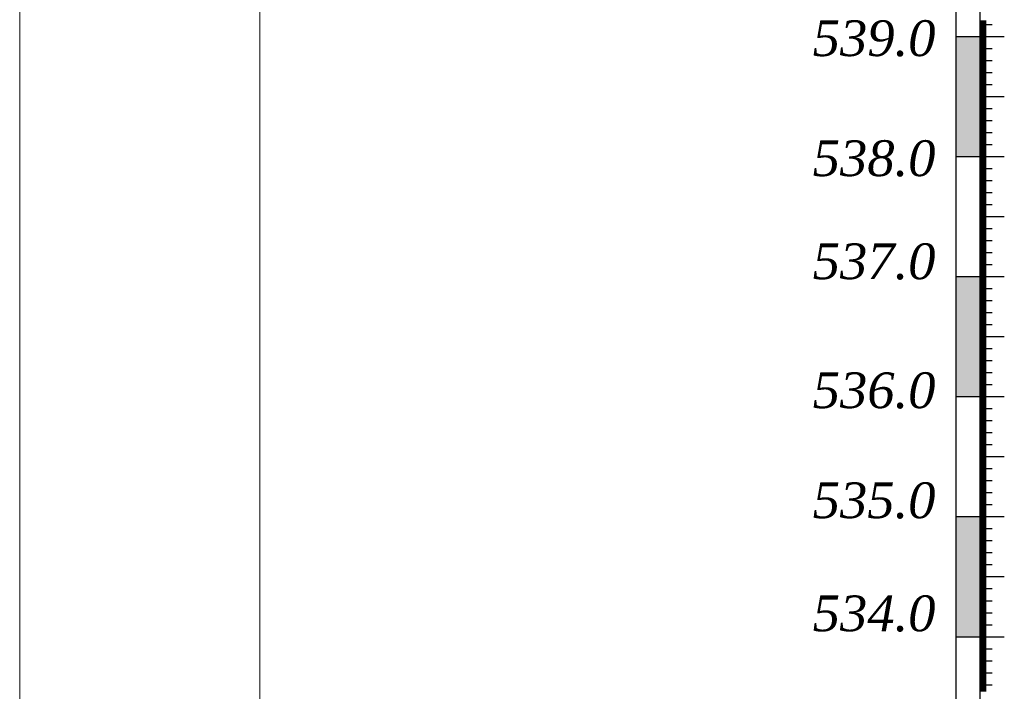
# Model space of a CAD drawing. Extents: x 0 to 362422, y 0 to 4201735.
# Tile 27 of 256: x 359902 to 359984, y 4197689 to 4197745. Entities that reach past the tile are written whole.
import ezdxf

# ---------------------------------------------------------------- set-up
doc = ezdxf.new("R2010")
doc.units = 0
doc.header["$LTSCALE"] = 0.5
doc.header["$MEASUREMENT"] = 0
doc.layers.add('(022) Возд. Линии', color=7, linetype='Continuous')
doc.layers.add('.', color=7, linetype='Continuous', lineweight=15)
doc.styles.add('ariac', font='ARIALN.TTF')

msp = doc.modelspace()

# ---------------------------------------------------------------- hatches: boundary and pattern name
at = {"layer": '.', "lineweight": 30}
h = msp.add_hatch(color=250, dxfattribs=at)
h.dxf.hatch_style = 1
h.set_gradient(color1=(51, 51, 51), color2=(214, 214, 214), tint=1)
h.paths.add_polyline_path([(359979.651, 4197733.779), (359981.651, 4197733.779), (359981.651, 4197743.779), (359979.651, 4197743.779)])
h = msp.add_hatch(color=250, dxfattribs=at)
h.dxf.hatch_style = 1
h.set_gradient(color1=(51, 51, 51), color2=(214, 214, 214), tint=1)
h.paths.add_polyline_path([(359979.651, 4197713.779), (359981.651, 4197713.779), (359981.651, 4197723.779), (359979.651, 4197723.779)])
h = msp.add_hatch(color=250, dxfattribs=at)
h.dxf.hatch_style = 1
h.set_gradient(color1=(51, 51, 51), color2=(214, 214, 214), tint=1)
h.paths.add_polyline_path([(359979.651, 4197693.779), (359981.651, 4197693.779), (359981.651, 4197703.779), (359979.651, 4197703.779)])

# ---------------------------------------------------------------- linework, layer by layer
at = {"layer": '(022) Возд. Линии', "color": 0, "lineweight": 25, "elevation": 1178.167, "flags": 128}
for points in [[(359979.651, 4197763.736), (359979.651, 4197553.822)], [(359981.651, 4197763.736), (359981.651, 4197553.822)]]:
    msp.add_lwpolyline(points, dxfattribs=at)
at = {"linetype": 'Continuous'}
for p, q in [((359981.651, 4197745.079, 1178.167), (359982.156, 4197745.079, 1178.167)), ((359981.651, 4197744.979, 1178.167), (359982.156, 4197744.979, 1178.167)), ((359981.651, 4197744.879, 1178.167), (359982.156, 4197744.879, 1178.167)), ((359981.651, 4197744.779, 1178.167), (359982.665, 4197744.779, 1178.167)), ((359981.651, 4197744.679, 1178.167), (359982.156, 4197744.679, 1178.167)), ((359981.651, 4197744.579, 1178.167), (359982.156, 4197744.579, 1178.167)), ((359981.651, 4197744.479, 1178.167), (359982.156, 4197744.479, 1178.167)), ((359981.651, 4197744.379, 1178.167), (359982.156, 4197744.379, 1178.167)), ((359981.651, 4197744.279, 1178.167), (359982.156, 4197744.279, 1178.167)), ((359981.651, 4197744.179, 1178.167), (359982.156, 4197744.179, 1178.167)), ((359981.651, 4197744.079, 1178.167), (359982.156, 4197744.079, 1178.167)), ((359979.651, 4197743.779, 1178.167), (359983.679, 4197743.779, 1178.167)), ((359981.651, 4197743.979, 1178.167), (359982.156, 4197743.979, 1178.167)), ((359981.651, 4197743.879, 1178.167), (359982.156, 4197743.879, 1178.167)), ((359981.651, 4197743.679, 1178.167), (359982.156, 4197743.679, 1178.167)), ((359981.651, 4197743.579, 1178.167), (359982.156, 4197743.579, 1178.167)), ((359981.651, 4197743.479, 1178.167), (359982.156, 4197743.479, 1178.167)), ((359981.651, 4197743.379, 1178.167), (359982.156, 4197743.379, 1178.167)), ((359981.651, 4197743.279, 1178.167), (359982.156, 4197743.279, 1178.167)), ((359981.651, 4197743.179, 1178.167), (359982.156, 4197743.179, 1178.167)), ((359981.651, 4197743.079, 1178.167), (359982.156, 4197743.079, 1178.167)), ((359981.651, 4197742.979, 1178.167), (359982.156, 4197742.979, 1178.167)), ((359981.651, 4197742.879, 1178.167), (359982.156, 4197742.879, 1178.167)), ((359981.651, 4197742.779, 1178.167), (359982.665, 4197742.779, 1178.167)), ((359981.651, 4197742.679, 1178.167), (359982.156, 4197742.679, 1178.167)), ((359981.651, 4197742.579, 1178.167), (359982.156, 4197742.579, 1178.167)), ((359981.651, 4197742.479, 1178.167), (359982.156, 4197742.479, 1178.167)), ((359981.651, 4197742.379, 1178.167), (359982.156, 4197742.379, 1178.167)), ((359981.651, 4197742.279, 1178.167), (359982.156, 4197742.279, 1178.167)), ((359981.651, 4197742.179, 1178.167), (359982.156, 4197742.179, 1178.167)), ((359981.651, 4197742.079, 1178.167), (359982.156, 4197742.079, 1178.167)), ((359981.651, 4197741.979, 1178.167), (359982.156, 4197741.979, 1178.167)), ((359981.651, 4197741.879, 1178.167), (359982.156, 4197741.879, 1178.167)), ((359981.651, 4197741.779, 1178.167), (359982.665, 4197741.779, 1178.167)), ((359981.651, 4197741.679, 1178.167), (359982.156, 4197741.679, 1178.167)), ((359981.651, 4197741.579, 1178.167), (359982.156, 4197741.579, 1178.167)), ((359981.651, 4197741.479, 1178.167), (359982.156, 4197741.479, 1178.167)), ((359981.651, 4197741.379, 1178.167), (359982.156, 4197741.379, 1178.167)), ((359981.651, 4197741.279, 1178.167), (359982.156, 4197741.279, 1178.167)), ((359981.651, 4197741.179, 1178.167), (359982.156, 4197741.179, 1178.167)), ((359981.651, 4197741.079, 1178.167), (359982.156, 4197741.079, 1178.167)), ((359981.651, 4197740.979, 1178.167), (359982.156, 4197740.979, 1178.167)), ((359981.651, 4197740.879, 1178.167), (359982.156, 4197740.879, 1178.167)), ((359981.651, 4197740.779, 1178.167), (359982.665, 4197740.779, 1178.167)), ((359981.651, 4197740.679, 1178.167), (359982.156, 4197740.679, 1178.167)), ((359981.651, 4197740.579, 1178.167), (359982.156, 4197740.579, 1178.167)), ((359981.651, 4197740.479, 1178.167), (359982.156, 4197740.479, 1178.167)), ((359981.651, 4197740.379, 1178.167), (359982.156, 4197740.379, 1178.167)), ((359981.651, 4197740.279, 1178.167), (359982.156, 4197740.279, 1178.167)), ((359981.651, 4197740.179, 1178.167), (359982.156, 4197740.179, 1178.167)), ((359981.651, 4197740.079, 1178.167), (359982.156, 4197740.079, 1178.167)), ((359981.651, 4197739.979, 1178.167), (359982.156, 4197739.979, 1178.167)), ((359981.651, 4197739.879, 1178.167), (359982.156, 4197739.879, 1178.167)), ((359981.651, 4197739.779, 1178.167), (359982.665, 4197739.779, 1178.167)), ((359981.651, 4197739.679, 1178.167), (359982.156, 4197739.679, 1178.167)), ((359981.651, 4197739.579, 1178.167), (359982.156, 4197739.579, 1178.167)), ((359981.651, 4197739.479, 1178.167), (359982.156, 4197739.479, 1178.167)), ((359981.651, 4197739.379, 1178.167), (359982.156, 4197739.379, 1178.167)), ((359981.651, 4197739.279, 1178.167), (359982.156, 4197739.279, 1178.167)), ((359981.651, 4197739.179, 1178.167), (359982.156, 4197739.179, 1178.167)), ((359981.651, 4197739.079, 1178.167), (359982.156, 4197739.079, 1178.167)), ((359981.651, 4197738.979, 1178.167), (359982.156, 4197738.979, 1178.167)), ((359981.651, 4197738.879, 1178.167), (359982.156, 4197738.879, 1178.167)), ((359981.651, 4197738.779, 1178.167), (359983.679, 4197738.779, 1178.167)), ((359981.651, 4197738.679, 1178.167), (359982.156, 4197738.679, 1178.167)), ((359981.651, 4197738.579, 1178.167), (359982.156, 4197738.579, 1178.167)), ((359981.651, 4197738.479, 1178.167), (359982.156, 4197738.479, 1178.167)), ((359981.651, 4197738.379, 1178.167), (359982.156, 4197738.379, 1178.167)), ((359981.651, 4197738.279, 1178.167), (359982.156, 4197738.279, 1178.167)), ((359981.651, 4197738.179, 1178.167), (359982.156, 4197738.179, 1178.167)), ((359981.651, 4197738.079, 1178.167), (359982.156, 4197738.079, 1178.167)), ((359981.651, 4197737.979, 1178.167), (359982.156, 4197737.979, 1178.167)), ((359981.651, 4197737.879, 1178.167), (359982.156, 4197737.879, 1178.167)), ((359981.651, 4197737.779, 1178.167), (359982.665, 4197737.779, 1178.167)), ((359981.651, 4197737.679, 1178.167), (359982.156, 4197737.679, 1178.167)), ((359981.651, 4197737.579, 1178.167), (359982.156, 4197737.579, 1178.167)), ((359981.651, 4197737.479, 1178.167), (359982.156, 4197737.479, 1178.167)), ((359981.651, 4197737.379, 1178.167), (359982.156, 4197737.379, 1178.167)), ((359981.651, 4197737.279, 1178.167), (359982.156, 4197737.279, 1178.167)), ((359981.651, 4197737.179, 1178.167), (359982.156, 4197737.179, 1178.167)), ((359981.651, 4197737.079, 1178.167), (359982.156, 4197737.079, 1178.167)), ((359981.651, 4197736.979, 1178.167), (359982.156, 4197736.979, 1178.167)), ((359981.651, 4197736.879, 1178.167), (359982.156, 4197736.879, 1178.167)), ((359981.651, 4197736.779, 1178.167), (359982.665, 4197736.779, 1178.167)), ((359981.651, 4197736.679, 1178.167), (359982.156, 4197736.679, 1178.167)), ((359981.651, 4197736.579, 1178.167), (359982.156, 4197736.579, 1178.167)), ((359981.651, 4197736.479, 1178.167), (359982.156, 4197736.479, 1178.167)), ((359981.651, 4197736.379, 1178.167), (359982.156, 4197736.379, 1178.167)), ((359981.651, 4197736.279, 1178.167), (359982.156, 4197736.279, 1178.167)), ((359981.651, 4197736.179, 1178.167), (359982.156, 4197736.179, 1178.167)), ((359981.651, 4197736.079, 1178.167), (359982.156, 4197736.079, 1178.167)), ((359981.651, 4197735.979, 1178.167), (359982.156, 4197735.979, 1178.167)), ((359981.651, 4197735.879, 1178.167), (359982.156, 4197735.879, 1178.167)), ((359981.651, 4197735.779, 1178.167), (359982.665, 4197735.779, 1178.167)), ((359981.651, 4197735.679, 1178.167), (359982.156, 4197735.679, 1178.167)), ((359981.651, 4197735.579, 1178.167), (359982.156, 4197735.579, 1178.167)), ((359981.651, 4197735.479, 1178.167), (359982.156, 4197735.479, 1178.167)), ((359981.651, 4197735.379, 1178.167), (359982.156, 4197735.379, 1178.167)), ((359981.651, 4197735.279, 1178.167), (359982.156, 4197735.279, 1178.167)), ((359981.651, 4197735.179, 1178.167), (359982.156, 4197735.179, 1178.167)), ((359981.651, 4197735.079, 1178.167), (359982.156, 4197735.079, 1178.167)), ((359981.651, 4197734.979, 1178.167), (359982.156, 4197734.979, 1178.167)), ((359981.651, 4197734.879, 1178.167), (359982.156, 4197734.879, 1178.167)), ((359981.651, 4197734.779, 1178.167), (359982.665, 4197734.779, 1178.167)), ((359981.651, 4197734.679, 1178.167), (359982.156, 4197734.679, 1178.167)), ((359981.651, 4197734.579, 1178.167), (359982.156, 4197734.579, 1178.167)), ((359981.651, 4197734.479, 1178.167), (359982.156, 4197734.479, 1178.167)), ((359981.651, 4197734.379, 1178.167), (359982.156, 4197734.379, 1178.167)), ((359981.651, 4197734.279, 1178.167), (359982.156, 4197734.279, 1178.167)), ((359981.651, 4197734.179, 1178.167), (359982.156, 4197734.179, 1178.167)), ((359979.651, 4197733.779, 1178.167), (359983.679, 4197733.779, 1178.167)), ((359981.651, 4197734.079, 1178.167), (359982.156, 4197734.079, 1178.167)), ((359981.651, 4197733.979, 1178.167), (359982.156, 4197733.979, 1178.167)), ((359981.651, 4197733.879, 1178.167), (359982.156, 4197733.879, 1178.167)), ((359981.651, 4197733.679, 1178.167), (359982.156, 4197733.679, 1178.167)), ((359981.651, 4197733.579, 1178.167), (359982.156, 4197733.579, 1178.167)), ((359981.651, 4197733.479, 1178.167), (359982.156, 4197733.479, 1178.167)), ((359981.651, 4197733.379, 1178.167), (359982.156, 4197733.379, 1178.167)), ((359981.651, 4197733.279, 1178.167), (359982.156, 4197733.279, 1178.167)), ((359981.651, 4197733.179, 1178.167), (359982.156, 4197733.179, 1178.167)), ((359981.651, 4197733.079, 1178.167), (359982.156, 4197733.079, 1178.167)), ((359981.651, 4197732.979, 1178.167), (359982.156, 4197732.979, 1178.167)), ((359981.651, 4197732.879, 1178.167), (359982.156, 4197732.879, 1178.167)), ((359981.651, 4197732.779, 1178.167), (359982.665, 4197732.779, 1178.167)), ((359981.651, 4197732.679, 1178.167), (359982.156, 4197732.679, 1178.167)), ((359981.651, 4197732.579, 1178.167), (359982.156, 4197732.579, 1178.167)), ((359981.651, 4197732.479, 1178.167), (359982.156, 4197732.479, 1178.167)), ((359981.651, 4197732.379, 1178.167), (359982.156, 4197732.379, 1178.167)), ((359981.651, 4197732.279, 1178.167), (359982.156, 4197732.279, 1178.167)), ((359981.651, 4197732.179, 1178.167), (359982.156, 4197732.179, 1178.167)), ((359981.651, 4197732.079, 1178.167), (359982.156, 4197732.079, 1178.167)), ((359981.651, 4197731.979, 1178.167), (359982.156, 4197731.979, 1178.167)), ((359981.651, 4197731.879, 1178.167), (359982.156, 4197731.879, 1178.167)), ((359981.651, 4197731.779, 1178.167), (359982.665, 4197731.779, 1178.167)), ((359981.651, 4197731.679, 1178.167), (359982.156, 4197731.679, 1178.167)), ((359981.651, 4197731.579, 1178.167), (359982.156, 4197731.579, 1178.167)), ((359981.651, 4197731.479, 1178.167), (359982.156, 4197731.479, 1178.167)), ((359981.651, 4197731.379, 1178.167), (359982.156, 4197731.379, 1178.167)), ((359981.651, 4197731.279, 1178.167), (359982.156, 4197731.279, 1178.167)), ((359981.651, 4197731.179, 1178.167), (359982.156, 4197731.179, 1178.167)), ((359981.651, 4197731.079, 1178.167), (359982.156, 4197731.079, 1178.167)), ((359981.651, 4197730.979, 1178.167), (359982.156, 4197730.979, 1178.167)), ((359981.651, 4197730.879, 1178.167), (359982.156, 4197730.879, 1178.167)), ((359981.651, 4197730.779, 1178.167), (359982.665, 4197730.779, 1178.167)), ((359981.651, 4197730.679, 1178.167), (359982.156, 4197730.679, 1178.167)), ((359981.651, 4197730.579, 1178.167), (359982.156, 4197730.579, 1178.167)), ((359981.651, 4197730.479, 1178.167), (359982.156, 4197730.479, 1178.167)), ((359981.651, 4197730.379, 1178.167), (359982.156, 4197730.379, 1178.167)), ((359981.651, 4197730.279, 1178.167), (359982.156, 4197730.279, 1178.167)), ((359981.651, 4197730.179, 1178.167), (359982.156, 4197730.179, 1178.167)), ((359981.651, 4197730.079, 1178.167), (359982.156, 4197730.079, 1178.167)), ((359981.651, 4197729.979, 1178.167), (359982.156, 4197729.979, 1178.167)), ((359981.651, 4197729.879, 1178.167), (359982.156, 4197729.879, 1178.167)), ((359981.651, 4197729.779, 1178.167), (359982.665, 4197729.779, 1178.167)), ((359981.651, 4197729.679, 1178.167), (359982.156, 4197729.679, 1178.167)), ((359981.651, 4197729.579, 1178.167), (359982.156, 4197729.579, 1178.167)), ((359981.651, 4197729.479, 1178.167), (359982.156, 4197729.479, 1178.167)), ((359981.651, 4197729.379, 1178.167), (359982.156, 4197729.379, 1178.167)), ((359981.651, 4197729.279, 1178.167), (359982.156, 4197729.279, 1178.167)), ((359981.651, 4197729.179, 1178.167), (359982.156, 4197729.179, 1178.167)), ((359981.651, 4197729.079, 1178.167), (359982.156, 4197729.079, 1178.167)), ((359981.651, 4197728.979, 1178.167), (359982.156, 4197728.979, 1178.167)), ((359981.651, 4197728.879, 1178.167), (359982.156, 4197728.879, 1178.167)), ((359981.651, 4197728.779, 1178.167), (359983.679, 4197728.779, 1178.167)), ((359981.651, 4197728.679, 1178.167), (359982.156, 4197728.679, 1178.167)), ((359981.651, 4197728.579, 1178.167), (359982.156, 4197728.579, 1178.167)), ((359981.651, 4197728.479, 1178.167), (359982.156, 4197728.479, 1178.167)), ((359981.651, 4197728.379, 1178.167), (359982.156, 4197728.379, 1178.167)), ((359981.651, 4197728.279, 1178.167), (359982.156, 4197728.279, 1178.167)), ((359981.651, 4197728.179, 1178.167), (359982.156, 4197728.179, 1178.167)), ((359981.651, 4197728.079, 1178.167), (359982.156, 4197728.079, 1178.167)), ((359981.651, 4197727.979, 1178.167), (359982.156, 4197727.979, 1178.167)), ((359981.651, 4197727.879, 1178.167), (359982.156, 4197727.879, 1178.167)), ((359981.651, 4197727.779, 1178.167), (359982.665, 4197727.779, 1178.167)), ((359981.651, 4197727.679, 1178.167), (359982.156, 4197727.679, 1178.167)), ((359981.651, 4197727.579, 1178.167), (359982.156, 4197727.579, 1178.167)), ((359981.651, 4197727.479, 1178.167), (359982.156, 4197727.479, 1178.167)), ((359981.651, 4197727.379, 1178.167), (359982.156, 4197727.379, 1178.167)), ((359981.651, 4197727.279, 1178.167), (359982.156, 4197727.279, 1178.167)), ((359981.651, 4197727.179, 1178.167), (359982.156, 4197727.179, 1178.167)), ((359981.651, 4197727.079, 1178.167), (359982.156, 4197727.079, 1178.167)), ((359981.651, 4197726.979, 1178.167), (359982.156, 4197726.979, 1178.167)), ((359981.651, 4197726.879, 1178.167), (359982.156, 4197726.879, 1178.167)), ((359981.651, 4197726.779, 1178.167), (359982.665, 4197726.779, 1178.167)), ((359981.651, 4197726.679, 1178.167), (359982.156, 4197726.679, 1178.167)), ((359981.651, 4197726.579, 1178.167), (359982.156, 4197726.579, 1178.167)), ((359981.651, 4197726.479, 1178.167), (359982.156, 4197726.479, 1178.167)), ((359981.651, 4197726.379, 1178.167), (359982.156, 4197726.379, 1178.167)), ((359981.651, 4197726.279, 1178.167), (359982.156, 4197726.279, 1178.167)), ((359981.651, 4197726.179, 1178.167), (359982.156, 4197726.179, 1178.167)), ((359981.651, 4197726.079, 1178.167), (359982.156, 4197726.079, 1178.167)), ((359981.651, 4197725.979, 1178.167), (359982.156, 4197725.979, 1178.167)), ((359981.651, 4197725.879, 1178.167), (359982.156, 4197725.879, 1178.167)), ((359981.651, 4197725.779, 1178.167), (359982.665, 4197725.779, 1178.167)), ((359981.651, 4197725.679, 1178.167), (359982.156, 4197725.679, 1178.167)), ((359981.651, 4197725.579, 1178.167), (359982.156, 4197725.579, 1178.167)), ((359981.651, 4197725.479, 1178.167), (359982.156, 4197725.479, 1178.167)), ((359981.651, 4197725.379, 1178.167), (359982.156, 4197725.379, 1178.167)), ((359981.651, 4197725.279, 1178.167), (359982.156, 4197725.279, 1178.167)), ((359981.651, 4197725.179, 1178.167), (359982.156, 4197725.179, 1178.167)), ((359981.651, 4197725.079, 1178.167), (359982.156, 4197725.079, 1178.167)), ((359981.651, 4197724.979, 1178.167), (359982.156, 4197724.979, 1178.167)), ((359981.651, 4197724.879, 1178.167), (359982.156, 4197724.879, 1178.167)), ((359981.651, 4197724.779, 1178.167), (359982.665, 4197724.779, 1178.167)), ((359981.651, 4197724.679, 1178.167), (359982.156, 4197724.679, 1178.167)), ((359981.651, 4197724.579, 1178.167), (359982.156, 4197724.579, 1178.167)), ((359981.651, 4197724.479, 1178.167), (359982.156, 4197724.479, 1178.167)), ((359981.651, 4197724.379, 1178.167), (359982.156, 4197724.379, 1178.167)), ((359979.651, 4197723.779, 1178.167), (359983.679, 4197723.779, 1178.167)), ((359981.651, 4197724.279, 1178.167), (359982.156, 4197724.279, 1178.167)), ((359981.651, 4197724.179, 1178.167), (359982.156, 4197724.179, 1178.167)), ((359981.651, 4197724.079, 1178.167), (359982.156, 4197724.079, 1178.167)), ((359981.651, 4197723.979, 1178.167), (359982.156, 4197723.979, 1178.167)), ((359981.651, 4197723.879, 1178.167), (359982.156, 4197723.879, 1178.167)), ((359981.651, 4197723.679, 1178.167), (359982.156, 4197723.679, 1178.167)), ((359981.651, 4197723.579, 1178.167), (359982.156, 4197723.579, 1178.167)), ((359981.651, 4197723.479, 1178.167), (359982.156, 4197723.479, 1178.167)), ((359981.651, 4197723.379, 1178.167), (359982.156, 4197723.379, 1178.167)), ((359981.651, 4197723.279, 1178.167), (359982.156, 4197723.279, 1178.167)), ((359981.651, 4197723.179, 1178.167), (359982.156, 4197723.179, 1178.167)), ((359981.651, 4197723.079, 1178.167), (359982.156, 4197723.079, 1178.167)), ((359981.651, 4197722.979, 1178.167), (359982.156, 4197722.979, 1178.167)), ((359981.651, 4197722.879, 1178.167), (359982.156, 4197722.879, 1178.167)), ((359981.651, 4197722.779, 1178.167), (359982.665, 4197722.779, 1178.167)), ((359981.651, 4197722.679, 1178.167), (359982.156, 4197722.679, 1178.167)), ((359981.651, 4197722.579, 1178.167), (359982.156, 4197722.579, 1178.167)), ((359981.651, 4197722.479, 1178.167), (359982.156, 4197722.479, 1178.167)), ((359981.651, 4197722.379, 1178.167), (359982.156, 4197722.379, 1178.167)), ((359981.651, 4197722.279, 1178.167), (359982.156, 4197722.279, 1178.167)), ((359981.651, 4197722.179, 1178.167), (359982.156, 4197722.179, 1178.167)), ((359981.651, 4197722.079, 1178.167), (359982.156, 4197722.079, 1178.167)), ((359981.651, 4197721.979, 1178.167), (359982.156, 4197721.979, 1178.167)), ((359981.651, 4197721.879, 1178.167), (359982.156, 4197721.879, 1178.167)), ((359981.651, 4197721.779, 1178.167), (359982.665, 4197721.779, 1178.167)), ((359981.651, 4197721.679, 1178.167), (359982.156, 4197721.679, 1178.167)), ((359981.651, 4197721.579, 1178.167), (359982.156, 4197721.579, 1178.167)), ((359981.651, 4197721.479, 1178.167), (359982.156, 4197721.479, 1178.167)), ((359981.651, 4197721.379, 1178.167), (359982.156, 4197721.379, 1178.167)), ((359981.651, 4197721.279, 1178.167), (359982.156, 4197721.279, 1178.167)), ((359981.651, 4197721.179, 1178.167), (359982.156, 4197721.179, 1178.167)), ((359981.651, 4197721.079, 1178.167), (359982.156, 4197721.079, 1178.167)), ((359981.651, 4197720.979, 1178.167), (359982.156, 4197720.979, 1178.167)), ((359981.651, 4197720.879, 1178.167), (359982.156, 4197720.879, 1178.167)), ((359981.651, 4197720.779, 1178.167), (359982.665, 4197720.779, 1178.167)), ((359981.651, 4197720.679, 1178.167), (359982.156, 4197720.679, 1178.167)), ((359981.651, 4197720.579, 1178.167), (359982.156, 4197720.579, 1178.167)), ((359981.651, 4197720.479, 1178.167), (359982.156, 4197720.479, 1178.167)), ((359981.651, 4197720.379, 1178.167), (359982.156, 4197720.379, 1178.167)), ((359981.651, 4197720.279, 1178.167), (359982.156, 4197720.279, 1178.167)), ((359981.651, 4197720.179, 1178.167), (359982.156, 4197720.179, 1178.167)), ((359981.651, 4197720.079, 1178.167), (359982.156, 4197720.079, 1178.167)), ((359981.651, 4197719.979, 1178.167), (359982.156, 4197719.979, 1178.167)), ((359981.651, 4197719.879, 1178.167), (359982.156, 4197719.879, 1178.167)), ((359981.651, 4197719.779, 1178.167), (359982.665, 4197719.779, 1178.167)), ((359981.651, 4197719.679, 1178.167), (359982.156, 4197719.679, 1178.167)), ((359981.651, 4197719.579, 1178.167), (359982.156, 4197719.579, 1178.167)), ((359981.651, 4197719.479, 1178.167), (359982.156, 4197719.479, 1178.167)), ((359981.651, 4197719.379, 1178.167), (359982.156, 4197719.379, 1178.167)), ((359981.651, 4197719.279, 1178.167), (359982.156, 4197719.279, 1178.167)), ((359981.651, 4197719.179, 1178.167), (359982.156, 4197719.179, 1178.167)), ((359981.651, 4197719.079, 1178.167), (359982.156, 4197719.079, 1178.167)), ((359981.651, 4197718.979, 1178.167), (359982.156, 4197718.979, 1178.167)), ((359981.651, 4197718.879, 1178.167), (359982.156, 4197718.879, 1178.167)), ((359981.651, 4197718.779, 1178.167), (359983.679, 4197718.779, 1178.167)), ((359981.651, 4197718.679, 1178.167), (359982.156, 4197718.679, 1178.167)), ((359981.651, 4197718.579, 1178.167), (359982.156, 4197718.579, 1178.167)), ((359981.651, 4197718.479, 1178.167), (359982.156, 4197718.479, 1178.167)), ((359981.651, 4197718.379, 1178.167), (359982.156, 4197718.379, 1178.167)), ((359981.651, 4197718.279, 1178.167), (359982.156, 4197718.279, 1178.167)), ((359981.651, 4197718.179, 1178.167), (359982.156, 4197718.179, 1178.167)), ((359981.651, 4197718.079, 1178.167), (359982.156, 4197718.079, 1178.167)), ((359981.651, 4197717.979, 1178.167), (359982.156, 4197717.979, 1178.167)), ((359981.651, 4197717.879, 1178.167), (359982.156, 4197717.879, 1178.167)), ((359981.651, 4197717.779, 1178.167), (359982.665, 4197717.779, 1178.167)), ((359981.651, 4197717.679, 1178.167), (359982.156, 4197717.679, 1178.167)), ((359981.651, 4197717.579, 1178.167), (359982.156, 4197717.579, 1178.167)), ((359981.651, 4197717.479, 1178.167), (359982.156, 4197717.479, 1178.167)), ((359981.651, 4197717.379, 1178.167), (359982.156, 4197717.379, 1178.167)), ((359981.651, 4197717.279, 1178.167), (359982.156, 4197717.279, 1178.167)), ((359981.651, 4197717.179, 1178.167), (359982.156, 4197717.179, 1178.167)), ((359981.651, 4197717.079, 1178.167), (359982.156, 4197717.079, 1178.167)), ((359981.651, 4197716.979, 1178.167), (359982.156, 4197716.979, 1178.167)), ((359981.651, 4197716.879, 1178.167), (359982.156, 4197716.879, 1178.167)), ((359981.651, 4197716.779, 1178.167), (359982.665, 4197716.779, 1178.167)), ((359981.651, 4197716.679, 1178.167), (359982.156, 4197716.679, 1178.167)), ((359981.651, 4197716.579, 1178.167), (359982.156, 4197716.579, 1178.167)), ((359981.651, 4197716.479, 1178.167), (359982.156, 4197716.479, 1178.167)), ((359981.651, 4197716.379, 1178.167), (359982.156, 4197716.379, 1178.167)), ((359981.651, 4197716.279, 1178.167), (359982.156, 4197716.279, 1178.167)), ((359981.651, 4197716.179, 1178.167), (359982.156, 4197716.179, 1178.167)), ((359981.651, 4197716.079, 1178.167), (359982.156, 4197716.079, 1178.167)), ((359981.651, 4197715.979, 1178.167), (359982.156, 4197715.979, 1178.167)), ((359981.651, 4197715.879, 1178.167), (359982.156, 4197715.879, 1178.167)), ((359981.651, 4197715.779, 1178.167), (359982.665, 4197715.779, 1178.167)), ((359981.651, 4197715.679, 1178.167), (359982.156, 4197715.679, 1178.167)), ((359981.651, 4197715.579, 1178.167), (359982.156, 4197715.579, 1178.167)), ((359981.651, 4197715.479, 1178.167), (359982.156, 4197715.479, 1178.167)), ((359981.651, 4197715.379, 1178.167), (359982.156, 4197715.379, 1178.167)), ((359981.651, 4197715.279, 1178.167), (359982.156, 4197715.279, 1178.167)), ((359981.651, 4197715.179, 1178.167), (359982.156, 4197715.179, 1178.167)), ((359981.651, 4197715.079, 1178.167), (359982.156, 4197715.079, 1178.167)), ((359981.651, 4197714.979, 1178.167), (359982.156, 4197714.979, 1178.167)), ((359981.651, 4197714.879, 1178.167), (359982.156, 4197714.879, 1178.167)), ((359981.651, 4197714.779, 1178.167), (359982.665, 4197714.779, 1178.167)), ((359981.651, 4197714.679, 1178.167), (359982.156, 4197714.679, 1178.167)), ((359981.651, 4197714.579, 1178.167), (359982.156, 4197714.579, 1178.167)), ((359981.651, 4197714.479, 1178.167), (359982.156, 4197714.479, 1178.167)), ((359979.651, 4197713.779, 1178.167), (359983.679, 4197713.779, 1178.167)), ((359981.651, 4197714.379, 1178.167), (359982.156, 4197714.379, 1178.167)), ((359981.651, 4197714.279, 1178.167), (359982.156, 4197714.279, 1178.167)), ((359981.651, 4197714.179, 1178.167), (359982.156, 4197714.179, 1178.167)), ((359981.651, 4197714.079, 1178.167), (359982.156, 4197714.079, 1178.167)), ((359981.651, 4197713.979, 1178.167), (359982.156, 4197713.979, 1178.167)), ((359981.651, 4197713.879, 1178.167), (359982.156, 4197713.879, 1178.167)), ((359981.651, 4197713.679, 1178.167), (359982.156, 4197713.679, 1178.167)), ((359981.651, 4197713.579, 1178.167), (359982.156, 4197713.579, 1178.167)), ((359981.651, 4197713.479, 1178.167), (359982.156, 4197713.479, 1178.167)), ((359981.651, 4197713.379, 1178.167), (359982.156, 4197713.379, 1178.167)), ((359981.651, 4197713.279, 1178.167), (359982.156, 4197713.279, 1178.167)), ((359981.651, 4197713.179, 1178.167), (359982.156, 4197713.179, 1178.167)), ((359981.651, 4197713.079, 1178.167), (359982.156, 4197713.079, 1178.167)), ((359981.651, 4197712.979, 1178.167), (359982.156, 4197712.979, 1178.167)), ((359981.651, 4197712.879, 1178.167), (359982.156, 4197712.879, 1178.167)), ((359981.651, 4197712.779, 1178.167), (359982.665, 4197712.779, 1178.167)), ((359981.651, 4197712.679, 1178.167), (359982.156, 4197712.679, 1178.167)), ((359981.651, 4197712.579, 1178.167), (359982.156, 4197712.579, 1178.167)), ((359981.651, 4197712.479, 1178.167), (359982.156, 4197712.479, 1178.167)), ((359981.651, 4197712.379, 1178.167), (359982.156, 4197712.379, 1178.167)), ((359981.651, 4197712.279, 1178.167), (359982.156, 4197712.279, 1178.167)), ((359981.651, 4197712.179, 1178.167), (359982.156, 4197712.179, 1178.167)), ((359981.651, 4197712.079, 1178.167), (359982.156, 4197712.079, 1178.167)), ((359981.651, 4197711.979, 1178.167), (359982.156, 4197711.979, 1178.167)), ((359981.651, 4197711.879, 1178.167), (359982.156, 4197711.879, 1178.167)), ((359981.651, 4197711.779, 1178.167), (359982.665, 4197711.779, 1178.167)), ((359981.651, 4197711.679, 1178.167), (359982.156, 4197711.679, 1178.167)), ((359981.651, 4197711.579, 1178.167), (359982.156, 4197711.579, 1178.167)), ((359981.651, 4197711.479, 1178.167), (359982.156, 4197711.479, 1178.167)), ((359981.651, 4197711.379, 1178.167), (359982.156, 4197711.379, 1178.167)), ((359981.651, 4197711.279, 1178.167), (359982.156, 4197711.279, 1178.167)), ((359981.651, 4197711.179, 1178.167), (359982.156, 4197711.179, 1178.167)), ((359981.651, 4197711.079, 1178.167), (359982.156, 4197711.079, 1178.167)), ((359981.651, 4197710.979, 1178.167), (359982.156, 4197710.979, 1178.167)), ((359981.651, 4197710.879, 1178.167), (359982.156, 4197710.879, 1178.167)), ((359981.651, 4197710.779, 1178.167), (359982.665, 4197710.779, 1178.167)), ((359981.651, 4197710.679, 1178.167), (359982.156, 4197710.679, 1178.167)), ((359981.651, 4197710.579, 1178.167), (359982.156, 4197710.579, 1178.167)), ((359981.651, 4197710.479, 1178.167), (359982.156, 4197710.479, 1178.167)), ((359981.651, 4197710.379, 1178.167), (359982.156, 4197710.379, 1178.167)), ((359981.651, 4197710.279, 1178.167), (359982.156, 4197710.279, 1178.167)), ((359981.651, 4197710.179, 1178.167), (359982.156, 4197710.179, 1178.167)), ((359981.651, 4197710.079, 1178.167), (359982.156, 4197710.079, 1178.167)), ((359981.651, 4197709.979, 1178.167), (359982.156, 4197709.979, 1178.167)), ((359981.651, 4197709.879, 1178.167), (359982.156, 4197709.879, 1178.167)), ((359981.651, 4197709.779, 1178.167), (359982.665, 4197709.779, 1178.167)), ((359981.651, 4197709.679, 1178.167), (359982.156, 4197709.679, 1178.167)), ((359981.651, 4197709.579, 1178.167), (359982.156, 4197709.579, 1178.167)), ((359981.651, 4197709.479, 1178.167), (359982.156, 4197709.479, 1178.167)), ((359981.651, 4197709.379, 1178.167), (359982.156, 4197709.379, 1178.167)), ((359981.651, 4197709.279, 1178.167), (359982.156, 4197709.279, 1178.167)), ((359981.651, 4197709.179, 1178.167), (359982.156, 4197709.179, 1178.167)), ((359981.651, 4197709.079, 1178.167), (359982.156, 4197709.079, 1178.167)), ((359981.651, 4197708.979, 1178.167), (359982.156, 4197708.979, 1178.167)), ((359981.651, 4197708.879, 1178.167), (359982.156, 4197708.879, 1178.167)), ((359981.651, 4197708.779, 1178.167), (359983.679, 4197708.779, 1178.167)), ((359981.651, 4197708.679, 1178.167), (359982.156, 4197708.679, 1178.167)), ((359981.651, 4197708.579, 1178.167), (359982.156, 4197708.579, 1178.167)), ((359981.651, 4197708.479, 1178.167), (359982.156, 4197708.479, 1178.167)), ((359981.651, 4197708.379, 1178.167), (359982.156, 4197708.379, 1178.167)), ((359981.651, 4197708.279, 1178.167), (359982.156, 4197708.279, 1178.167)), ((359981.651, 4197708.179, 1178.167), (359982.156, 4197708.179, 1178.167)), ((359981.651, 4197708.079, 1178.167), (359982.156, 4197708.079, 1178.167)), ((359981.651, 4197707.979, 1178.167), (359982.156, 4197707.979, 1178.167)), ((359981.651, 4197707.879, 1178.167), (359982.156, 4197707.879, 1178.167)), ((359981.651, 4197707.779, 1178.167), (359982.665, 4197707.779, 1178.167)), ((359981.651, 4197707.679, 1178.167), (359982.156, 4197707.679, 1178.167)), ((359981.651, 4197707.579, 1178.167), (359982.156, 4197707.579, 1178.167)), ((359981.651, 4197707.479, 1178.167), (359982.156, 4197707.479, 1178.167)), ((359981.651, 4197707.379, 1178.167), (359982.156, 4197707.379, 1178.167)), ((359981.651, 4197707.279, 1178.167), (359982.156, 4197707.279, 1178.167)), ((359981.651, 4197707.179, 1178.167), (359982.156, 4197707.179, 1178.167)), ((359981.651, 4197707.079, 1178.167), (359982.156, 4197707.079, 1178.167)), ((359981.651, 4197706.979, 1178.167), (359982.156, 4197706.979, 1178.167)), ((359981.651, 4197706.879, 1178.167), (359982.156, 4197706.879, 1178.167)), ((359981.651, 4197706.779, 1178.167), (359982.665, 4197706.779, 1178.167)), ((359981.651, 4197706.679, 1178.167), (359982.156, 4197706.679, 1178.167)), ((359981.651, 4197706.579, 1178.167), (359982.156, 4197706.579, 1178.167)), ((359981.651, 4197706.479, 1178.167), (359982.156, 4197706.479, 1178.167)), ((359981.651, 4197706.379, 1178.167), (359982.156, 4197706.379, 1178.167)), ((359981.651, 4197706.279, 1178.167), (359982.156, 4197706.279, 1178.167)), ((359981.651, 4197706.179, 1178.167), (359982.156, 4197706.179, 1178.167)), ((359981.651, 4197706.079, 1178.167), (359982.156, 4197706.079, 1178.167)), ((359981.651, 4197705.979, 1178.167), (359982.156, 4197705.979, 1178.167)), ((359981.651, 4197705.879, 1178.167), (359982.156, 4197705.879, 1178.167)), ((359981.651, 4197705.779, 1178.167), (359982.665, 4197705.779, 1178.167)), ((359981.651, 4197705.679, 1178.167), (359982.156, 4197705.679, 1178.167)), ((359981.651, 4197705.579, 1178.167), (359982.156, 4197705.579, 1178.167)), ((359981.651, 4197705.479, 1178.167), (359982.156, 4197705.479, 1178.167)), ((359981.651, 4197705.379, 1178.167), (359982.156, 4197705.379, 1178.167)), ((359981.651, 4197705.279, 1178.167), (359982.156, 4197705.279, 1178.167)), ((359981.651, 4197705.179, 1178.167), (359982.156, 4197705.179, 1178.167)), ((359981.651, 4197705.079, 1178.167), (359982.156, 4197705.079, 1178.167)), ((359981.651, 4197704.979, 1178.167), (359982.156, 4197704.979, 1178.167)), ((359981.651, 4197704.879, 1178.167), (359982.156, 4197704.879, 1178.167)), ((359981.651, 4197704.779, 1178.167), (359982.665, 4197704.779, 1178.167)), ((359981.651, 4197704.679, 1178.167), (359982.156, 4197704.679, 1178.167)), ((359981.651, 4197704.579, 1178.167), (359982.156, 4197704.579, 1178.167)), ((359981.651, 4197704.479, 1178.167), (359982.156, 4197704.479, 1178.167)), ((359981.651, 4197704.379, 1178.167), (359982.156, 4197704.379, 1178.167)), ((359981.651, 4197704.279, 1178.167), (359982.156, 4197704.279, 1178.167)), ((359981.651, 4197704.179, 1178.167), (359982.156, 4197704.179, 1178.167)), ((359981.651, 4197704.079, 1178.167), (359982.156, 4197704.079, 1178.167)), ((359981.651, 4197703.979, 1178.167), (359982.156, 4197703.979, 1178.167)), ((359981.651, 4197703.879, 1178.167), (359982.156, 4197703.879, 1178.167)), ((359979.651, 4197703.779, 1178.167), (359983.679, 4197703.779, 1178.167)), ((359981.651, 4197703.679, 1178.167), (359982.156, 4197703.679, 1178.167)), ((359981.651, 4197703.579, 1178.167), (359982.156, 4197703.579, 1178.167)), ((359981.651, 4197703.479, 1178.167), (359982.156, 4197703.479, 1178.167)), ((359981.651, 4197703.379, 1178.167), (359982.156, 4197703.379, 1178.167)), ((359981.651, 4197703.279, 1178.167), (359982.156, 4197703.279, 1178.167)), ((359981.651, 4197703.179, 1178.167), (359982.156, 4197703.179, 1178.167)), ((359981.651, 4197703.079, 1178.167), (359982.156, 4197703.079, 1178.167)), ((359981.651, 4197702.979, 1178.167), (359982.156, 4197702.979, 1178.167)), ((359981.651, 4197702.879, 1178.167), (359982.156, 4197702.879, 1178.167)), ((359981.651, 4197702.779, 1178.167), (359982.665, 4197702.779, 1178.167)), ((359981.651, 4197702.679, 1178.167), (359982.156, 4197702.679, 1178.167)), ((359981.651, 4197702.579, 1178.167), (359982.156, 4197702.579, 1178.167)), ((359981.651, 4197702.479, 1178.167), (359982.156, 4197702.479, 1178.167)), ((359981.651, 4197702.379, 1178.167), (359982.156, 4197702.379, 1178.167)), ((359981.651, 4197702.279, 1178.167), (359982.156, 4197702.279, 1178.167)), ((359981.651, 4197702.179, 1178.167), (359982.156, 4197702.179, 1178.167)), ((359981.651, 4197702.079, 1178.167), (359982.156, 4197702.079, 1178.167)), ((359981.651, 4197701.979, 1178.167), (359982.156, 4197701.979, 1178.167)), ((359981.651, 4197701.879, 1178.167), (359982.156, 4197701.879, 1178.167)), ((359981.651, 4197701.779, 1178.167), (359982.665, 4197701.779, 1178.167)), ((359981.651, 4197701.679, 1178.167), (359982.156, 4197701.679, 1178.167)), ((359981.651, 4197701.579, 1178.167), (359982.156, 4197701.579, 1178.167)), ((359981.651, 4197701.479, 1178.167), (359982.156, 4197701.479, 1178.167)), ((359981.651, 4197701.379, 1178.167), (359982.156, 4197701.379, 1178.167)), ((359981.651, 4197701.279, 1178.167), (359982.156, 4197701.279, 1178.167)), ((359981.651, 4197701.179, 1178.167), (359982.156, 4197701.179, 1178.167)), ((359981.651, 4197701.079, 1178.167), (359982.156, 4197701.079, 1178.167)), ((359981.651, 4197700.979, 1178.167), (359982.156, 4197700.979, 1178.167)), ((359981.651, 4197700.879, 1178.167), (359982.156, 4197700.879, 1178.167)), ((359981.651, 4197700.779, 1178.167), (359982.665, 4197700.779, 1178.167)), ((359981.651, 4197700.679, 1178.167), (359982.156, 4197700.679, 1178.167)), ((359981.651, 4197700.579, 1178.167), (359982.156, 4197700.579, 1178.167)), ((359981.651, 4197700.479, 1178.167), (359982.156, 4197700.479, 1178.167)), ((359981.651, 4197700.379, 1178.167), (359982.156, 4197700.379, 1178.167)), ((359981.651, 4197700.279, 1178.167), (359982.156, 4197700.279, 1178.167)), ((359981.651, 4197700.179, 1178.167), (359982.156, 4197700.179, 1178.167)), ((359981.651, 4197700.079, 1178.167), (359982.156, 4197700.079, 1178.167)), ((359981.651, 4197699.979, 1178.167), (359982.156, 4197699.979, 1178.167)), ((359981.651, 4197699.879, 1178.167), (359982.156, 4197699.879, 1178.167)), ((359981.651, 4197699.779, 1178.167), (359982.665, 4197699.779, 1178.167)), ((359981.651, 4197699.679, 1178.167), (359982.156, 4197699.679, 1178.167)), ((359981.651, 4197699.579, 1178.167), (359982.156, 4197699.579, 1178.167)), ((359981.651, 4197699.479, 1178.167), (359982.156, 4197699.479, 1178.167)), ((359981.651, 4197699.379, 1178.167), (359982.156, 4197699.379, 1178.167)), ((359981.651, 4197699.279, 1178.167), (359982.156, 4197699.279, 1178.167)), ((359981.651, 4197699.179, 1178.167), (359982.156, 4197699.179, 1178.167)), ((359981.651, 4197699.079, 1178.167), (359982.156, 4197699.079, 1178.167)), ((359981.651, 4197698.979, 1178.167), (359982.156, 4197698.979, 1178.167)), ((359981.651, 4197698.879, 1178.167), (359982.156, 4197698.879, 1178.167)), ((359981.651, 4197698.779, 1178.167), (359983.679, 4197698.779, 1178.167)), ((359981.651, 4197698.679, 1178.167), (359982.156, 4197698.679, 1178.167)), ((359981.651, 4197698.579, 1178.167), (359982.156, 4197698.579, 1178.167)), ((359981.651, 4197698.479, 1178.167), (359982.156, 4197698.479, 1178.167)), ((359981.651, 4197698.379, 1178.167), (359982.156, 4197698.379, 1178.167)), ((359981.651, 4197698.279, 1178.167), (359982.156, 4197698.279, 1178.167)), ((359981.651, 4197698.179, 1178.167), (359982.156, 4197698.179, 1178.167)), ((359981.651, 4197698.079, 1178.167), (359982.156, 4197698.079, 1178.167)), ((359981.651, 4197697.979, 1178.167), (359982.156, 4197697.979, 1178.167)), ((359981.651, 4197697.879, 1178.167), (359982.156, 4197697.879, 1178.167)), ((359981.651, 4197697.779, 1178.167), (359982.665, 4197697.779, 1178.167)), ((359981.651, 4197697.679, 1178.167), (359982.156, 4197697.679, 1178.167)), ((359981.651, 4197697.579, 1178.167), (359982.156, 4197697.579, 1178.167)), ((359981.651, 4197697.479, 1178.167), (359982.156, 4197697.479, 1178.167)), ((359981.651, 4197697.379, 1178.167), (359982.156, 4197697.379, 1178.167)), ((359981.651, 4197697.279, 1178.167), (359982.156, 4197697.279, 1178.167)), ((359981.651, 4197697.179, 1178.167), (359982.156, 4197697.179, 1178.167)), ((359981.651, 4197697.079, 1178.167), (359982.156, 4197697.079, 1178.167)), ((359981.651, 4197696.979, 1178.167), (359982.156, 4197696.979, 1178.167)), ((359981.651, 4197696.879, 1178.167), (359982.156, 4197696.879, 1178.167)), ((359981.651, 4197696.779, 1178.167), (359982.665, 4197696.779, 1178.167)), ((359981.651, 4197696.679, 1178.167), (359982.156, 4197696.679, 1178.167)), ((359981.651, 4197696.579, 1178.167), (359982.156, 4197696.579, 1178.167)), ((359981.651, 4197696.479, 1178.167), (359982.156, 4197696.479, 1178.167)), ((359981.651, 4197696.379, 1178.167), (359982.156, 4197696.379, 1178.167)), ((359981.651, 4197696.279, 1178.167), (359982.156, 4197696.279, 1178.167)), ((359981.651, 4197696.179, 1178.167), (359982.156, 4197696.179, 1178.167)), ((359981.651, 4197696.079, 1178.167), (359982.156, 4197696.079, 1178.167)), ((359981.651, 4197695.979, 1178.167), (359982.156, 4197695.979, 1178.167)), ((359981.651, 4197695.879, 1178.167), (359982.156, 4197695.879, 1178.167)), ((359981.651, 4197695.779, 1178.167), (359982.665, 4197695.779, 1178.167)), ((359981.651, 4197695.679, 1178.167), (359982.156, 4197695.679, 1178.167)), ((359981.651, 4197695.579, 1178.167), (359982.156, 4197695.579, 1178.167)), ((359981.651, 4197695.479, 1178.167), (359982.156, 4197695.479, 1178.167)), ((359981.651, 4197695.379, 1178.167), (359982.156, 4197695.379, 1178.167)), ((359981.651, 4197695.279, 1178.167), (359982.156, 4197695.279, 1178.167)), ((359981.651, 4197695.179, 1178.167), (359982.156, 4197695.179, 1178.167)), ((359981.651, 4197695.079, 1178.167), (359982.156, 4197695.079, 1178.167)), ((359981.651, 4197694.979, 1178.167), (359982.156, 4197694.979, 1178.167)), ((359981.651, 4197694.879, 1178.167), (359982.156, 4197694.879, 1178.167)), ((359981.651, 4197694.779, 1178.167), (359982.665, 4197694.779, 1178.167)), ((359981.651, 4197694.679, 1178.167), (359982.156, 4197694.679, 1178.167)), ((359981.651, 4197694.579, 1178.167), (359982.156, 4197694.579, 1178.167)), ((359981.651, 4197694.479, 1178.167), (359982.156, 4197694.479, 1178.167)), ((359981.651, 4197694.379, 1178.167), (359982.156, 4197694.379, 1178.167)), ((359981.651, 4197694.279, 1178.167), (359982.156, 4197694.279, 1178.167)), ((359981.651, 4197694.179, 1178.167), (359982.156, 4197694.179, 1178.167)), ((359981.651, 4197694.079, 1178.167), (359982.156, 4197694.079, 1178.167)), ((359981.651, 4197693.979, 1178.167), (359982.156, 4197693.979, 1178.167)), ((359979.651, 4197693.779, 1178.167), (359983.679, 4197693.779, 1178.167)), ((359981.651, 4197693.879, 1178.167), (359982.156, 4197693.879, 1178.167)), ((359981.651, 4197693.679, 1178.167), (359982.156, 4197693.679, 1178.167)), ((359981.651, 4197693.579, 1178.167), (359982.156, 4197693.579, 1178.167)), ((359981.651, 4197693.479, 1178.167), (359982.156, 4197693.479, 1178.167)), ((359981.651, 4197693.379, 1178.167), (359982.156, 4197693.379, 1178.167)), ((359981.651, 4197693.279, 1178.167), (359982.156, 4197693.279, 1178.167)), ((359981.651, 4197693.179, 1178.167), (359982.156, 4197693.179, 1178.167)), ((359981.651, 4197693.079, 1178.167), (359982.156, 4197693.079, 1178.167)), ((359981.651, 4197692.979, 1178.167), (359982.156, 4197692.979, 1178.167)), ((359981.651, 4197692.879, 1178.167), (359982.156, 4197692.879, 1178.167)), ((359981.651, 4197692.779, 1178.167), (359982.665, 4197692.779, 1178.167)), ((359981.651, 4197692.679, 1178.167), (359982.156, 4197692.679, 1178.167)), ((359981.651, 4197692.579, 1178.167), (359982.156, 4197692.579, 1178.167)), ((359981.651, 4197692.479, 1178.167), (359982.156, 4197692.479, 1178.167)), ((359981.651, 4197692.379, 1178.167), (359982.156, 4197692.379, 1178.167)), ((359981.651, 4197692.279, 1178.167), (359982.156, 4197692.279, 1178.167)), ((359981.651, 4197692.179, 1178.167), (359982.156, 4197692.179, 1178.167)), ((359981.651, 4197692.079, 1178.167), (359982.156, 4197692.079, 1178.167)), ((359981.651, 4197691.979, 1178.167), (359982.156, 4197691.979, 1178.167)), ((359981.651, 4197691.879, 1178.167), (359982.156, 4197691.879, 1178.167)), ((359981.651, 4197691.779, 1178.167), (359982.665, 4197691.779, 1178.167)), ((359981.651, 4197691.679, 1178.167), (359982.156, 4197691.679, 1178.167)), ((359981.651, 4197691.579, 1178.167), (359982.156, 4197691.579, 1178.167)), ((359981.651, 4197691.479, 1178.167), (359982.156, 4197691.479, 1178.167)), ((359981.651, 4197691.379, 1178.167), (359982.156, 4197691.379, 1178.167)), ((359981.651, 4197691.279, 1178.167), (359982.156, 4197691.279, 1178.167)), ((359981.651, 4197691.179, 1178.167), (359982.156, 4197691.179, 1178.167)), ((359981.651, 4197691.079, 1178.167), (359982.156, 4197691.079, 1178.167)), ((359981.651, 4197690.979, 1178.167), (359982.156, 4197690.979, 1178.167)), ((359981.651, 4197690.879, 1178.167), (359982.156, 4197690.879, 1178.167)), ((359981.651, 4197690.779, 1178.167), (359982.665, 4197690.779, 1178.167)), ((359981.651, 4197690.679, 1178.167), (359982.156, 4197690.679, 1178.167)), ((359981.651, 4197690.579, 1178.167), (359982.156, 4197690.579, 1178.167)), ((359981.651, 4197690.479, 1178.167), (359982.156, 4197690.479, 1178.167)), ((359981.651, 4197690.379, 1178.167), (359982.156, 4197690.379, 1178.167)), ((359981.651, 4197690.279, 1178.167), (359982.156, 4197690.279, 1178.167)), ((359981.651, 4197690.179, 1178.167), (359982.156, 4197690.179, 1178.167)), ((359981.651, 4197690.079, 1178.167), (359982.156, 4197690.079, 1178.167)), ((359981.651, 4197689.979, 1178.167), (359982.156, 4197689.979, 1178.167)), ((359981.651, 4197689.879, 1178.167), (359982.156, 4197689.879, 1178.167)), ((359981.651, 4197689.779, 1178.167), (359982.665, 4197689.779, 1178.167)), ((359981.651, 4197689.679, 1178.167), (359982.156, 4197689.679, 1178.167)), ((359981.651, 4197689.579, 1178.167), (359982.156, 4197689.579, 1178.167)), ((359981.651, 4197689.479, 1178.167), (359982.156, 4197689.479, 1178.167)), ((359981.651, 4197689.379, 1178.167), (359982.156, 4197689.379, 1178.167)), ((359981.651, 4197689.279, 1178.167), (359982.156, 4197689.279, 1178.167))]:
    msp.add_line(p, q, dxfattribs=at)
at = {"layer": 'Defpoints', "color": 0, "lineweight": 13}
for p, q in [((359901.651, 4197371.14, 1178.167), (359901.651, 4197791.14, 1178.167)), ((359921.651, 4197376.14, 1178.167), (359921.651, 4197786.14, 1178.167))]:
    msp.add_line(p, q, dxfattribs=at)

# ---------------------------------------------------------------- texts
at = {"color": 5, "char_height": 3, "attachment_point": 1, "style": 'ariac'}
for s, insert in [('{\\fTimes New Roman|b0|i0|c204|p18;\\C0;5\\fTimes New Roman|b0|i0|c0|p18;39\\fTimes New Roman|b0|i0|c204|p18;.0}', (359967.721, 4197745.146, 1178.167)), ('{\\fTimes New Roman|b0|i0|c204|p18;\\C0;5\\fTimes New Roman|b0|i0|c0|p18;38\\fTimes New Roman|b0|i0|c204|p18;.0}', (359967.721, 4197735.146, 1178.167)), ('{\\fTimes New Roman|b0|i0|c204|p18;\\C0;5\\fTimes New Roman|b0|i0|c0|p18;37\\fTimes New Roman|b0|i0|c204|p18;.0}', (359967.721, 4197726.562, 1178.167)), ('{\\fTimes New Roman|b0|i0|c204|p18;\\C0;5\\fTimes New Roman|b0|i0|c0|p18;36\\fTimes New Roman|b0|i0|c204|p18;.0}', (359967.721, 4197715.819, 1178.167)), ('{\\fTimes New Roman|b0|i0|c204|p18;\\C0;5\\fTimes New Roman|b0|i0|c0|p18;35\\fTimes New Roman|b0|i0|c204|p18;.0}', (359967.721, 4197706.654, 1178.167)), ('{\\fTimes New Roman|b0|i0|c204|p18;\\C0;5\\fTimes New Roman|b0|i0|c0|p18;34\\fTimes New Roman|b0|i0|c204|p18;.0}', (359967.721, 4197697.235, 1178.167))]:
    msp.add_mtext_dynamic_manual_height_columns(s, width=16.55794, gutter_width=15, heights=[0], dxfattribs=dict(at, insert=insert))

doc.saveas('drawing.dxf')
